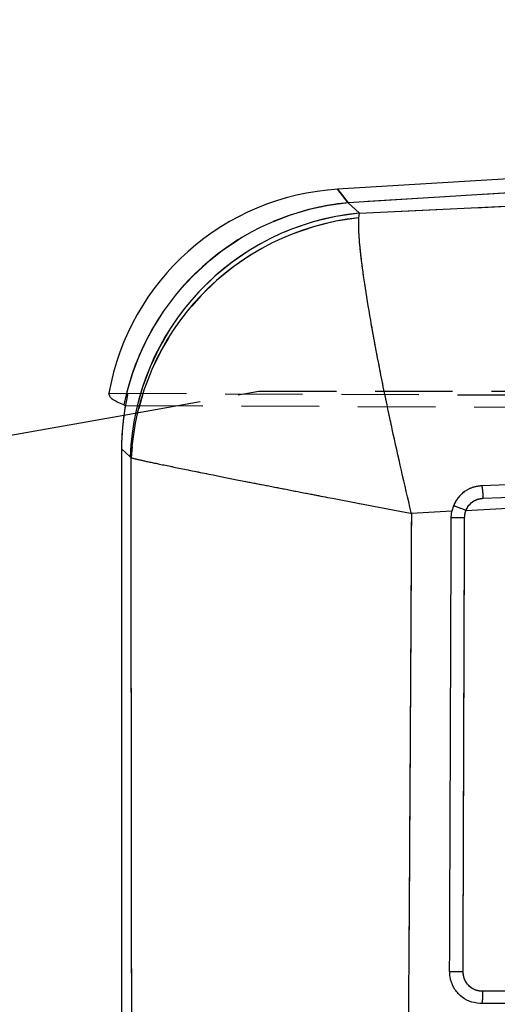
# Model space of a CAD drawing. Extents: x 33 to 403, y 68 to 261.
# Tile 12 of 21: x 155 to 163, y 219 to 235. Entities that reach past the tile are written whole.
import ezdxf

# ---------------------------------------------------------------- set-up
doc = ezdxf.new("R2010")
doc.units = 0
doc.linetypes.add('HIDDEN', pattern=[1.905, 1.27, -0.635])
doc.layers.get('0').update_dxf_attribs({"linetype": 'CONTINUOUS'})
doc.layers.add('FORMATO', color=179, linetype='CONTINUOUS')
doc.styles.add('SLDTEXTSTYLE0', font='TXT', dxfattribs={"width": 0.75})
doc.dimstyles.new('SLDDIMSTYLE1', dxfattribs={"dimtxt": 3.5, "dimasz": 3.302, "dimexe": 0, "dimexo": 0.0625, "dimgap": 0.875, "dimtad": 1, "dimdec": 0, "dimrnd": 1e-09, "dimzin": 12, "dimtxsty": 'SLDTEXTSTYLE0', "dimsah": 1, "dimcen": 0.09, "dimazin": 3, "dimtfac": 1, "dimtofl": 0, "dimtmove": 0, "dimatfit": 3, "dimtolj": 1, "dimtzin": 12})

# ---------------------------------------------------------------- blocks, each defined once
blk = doc.blocks.new('_D_1')
at = {"layer": 'FORMATO'}
for p, q in [((195.549, 234.006), (232.018, 234.006)), ((231.018, 234.006), (231.018, 197.023)), ((128.259, 197.023), (232.018, 197.023))]:
    blk.add_line(p, q, dxfattribs=at)
for points in [[(231.018, 234.006), (230.51, 230.704), (231.526, 230.704)], [(231.018, 197.023), (231.526, 200.325), (230.51, 200.325)]]:
    blk.add_solid(points, dxfattribs=at)
at = {"layer": 'FORMATO', "insert": (226.506, 210.851), "char_height": 3.5, "attachment_point": 1, "rotation": 90, "style": 'SLDTEXTSTYLE0'}
blk.add_mtext('37', dxfattribs=at)
blk = doc.blocks.new('_D_2')
at = {"layer": 'FORMATO'}
for p, q in [((64.557, 211.542), (64.557, 257.147)), ((217.331, 222.582), (217.331, 257.147)), ((217.331, 256.147), (64.557, 256.147))]:
    blk.add_line(p, q, dxfattribs=at)
for points in [[(64.557, 256.147), (67.859, 255.639), (67.859, 256.655)], [(217.331, 256.147), (214.029, 256.655), (214.029, 255.639)]]:
    blk.add_solid(points, dxfattribs=at)
at = {"layer": 'FORMATO', "insert": (134.044, 260.659), "char_height": 3.5, "attachment_point": 1, "style": 'SLDTEXTSTYLE0'}
blk.add_mtext('153', dxfattribs=at)

msp = doc.modelspace()

# ---------------------------------------------------------------- linework, layer by layer
at = {"color": 7, "linetype": 'CONTINUOUS'}
for p, q in [((194.5488, 234.0056), (160.4747, 231.9078)), ((194.563, 233.7753), (160.6477, 231.6873)), ((160.8312, 231.515), (194.3208, 233.1028)), ((160.6481, 231.6869), (160.8312, 231.515)), ((160.8243, 231.4403), (160.8312, 231.515)), ((156.9727, 228.3759), (156.9721, 228.3761)), ((150.291, 227.0316), (156.9721, 228.2097)), ((157.0785, 227.5241), (156.9349, 227.659)), ((156.9349, 227.659), (156.9349, 216.8431)), ((157.0911, 227.5098), (157.0785, 227.5241)), ((162.5785, 226.648), (175.5613, 227.3315)), ((162.8623, 226.8495), (175.5613, 227.3315)), ((162.3743, 226.724), (162.3481, 226.6356)), ((162.3481, 226.6356), (161.6846, 226.6)), ((162.3377, 226.5348), (162.3481, 226.6356)), ((162.8327, 218.5743), (162.8042, 218.5751))]:
    msp.add_line(p, q, dxfattribs=at)
at = {"color": 7, "linetype": 'HIDDEN'}
for p, q in [((194.563, 233.7753), (160.6477, 231.6873)), ((160.8312, 231.515), (194.3208, 233.1028)), ((160.6481, 231.6869), (160.8312, 231.515)), ((160.8243, 231.4403), (160.8312, 231.515)), ((156.9721, 228.2097), (159.1849, 228.5998)), ((159.1849, 228.5998), (194.6815, 228.5998)), ((156.7274, 228.5688), (201.8881, 228.3722)), ((156.9967, 228.3671), (202.3185, 228.1837)), ((157.0785, 227.5241), (156.9349, 227.659)), ((157.0911, 227.5098), (157.0785, 227.5241)), ((162.5785, 226.648), (175.5613, 227.3315)), ((162.8623, 226.8495), (175.5613, 227.3315)), ((162.3481, 226.6356), (161.6846, 226.6)), ((188.7909, 218.6742), (162.8327, 218.5743))]:
    msp.add_line(p, q, dxfattribs=at)
at = {"color": 8, "linetype": 'CONTINUOUS', "flags": 128}
msp.add_lwpolyline([(160.6477, 231.6873), (160.518, 231.8526), (160.4747, 231.9078), (160.4747, 231.9078)], dxfattribs=at)
at = {"color": 7, "linetype": 'HIDDEN', "flags": 128}
msp.add_lwpolyline([(160.4747, 231.9078), (160.518, 231.8526), (160.6477, 231.6873)], dxfattribs=at)
at = {"color": 7, "linetype": 'CONTINUOUS', "flags": 128}
msp.add_lwpolyline([(175.538, 227.5383), (175.1652, 227.5241), (173.5477, 227.4624), (167.0775, 227.2153), (162.8397, 227.0531)], dxfattribs=at)
at = {"color": 7, "linetype": 'CONTINUOUS'}
for centre, radius, start, end in [((160.7242, 227.8555), 4.06, 93.37059, 169.87143), ((161.0383, 227.5581), 4.1476, 95.40355, 168.62471), ((161.0389, 227.5576), 4.1477, 95.40677, 168.62185), ((161.2193, 227.3903), 4.1429, 95.37619, 178.14924), ((161.2567, 227.2913), 4.1714, 95.94956, 176.99817), ((161.475, 223.994), 2.8743, 67.4223, 71.76755), ((162.5614, 237.1702), 10.6377, 268.79516, 269.97237)]:
    msp.add_arc(centre, radius, start, end, dxfattribs=at)
at = {"color": 7, "linetype": 'HIDDEN'}
for centre, radius, start, end in [((161.0385, 227.5576), 4.1481, 95.40587, 165.90949), ((161.0392, 227.5572), 4.1482, 95.40912, 165.90337), ((161.2193, 227.3903), 4.1429, 95.37619, 178.14924), ((161.2567, 227.2913), 4.1714, 95.94956, 176.99817), ((161.475, 223.994), 2.8743, 67.4223, 71.76755), ((162.5614, 237.1702), 10.6377, 268.79516, 269.97237)]:
    msp.add_arc(centre, radius, start, end, dxfattribs=at)
at = {"color": 7, "linetype": 'CONTINUOUS'}
for centre, major_axis, ratio, start_param, end_param in [((171.6435, 232.7059), (11.1643, 0.7093), 0.175747, 3.3047405, 3.3049597), ((161.0543, 227.5452), (3.0062, -2.8956), 0.9727093, 3.7210154, 3.8944372), ((159.5575, 228.9508), (8.5894, -2.7677), 0.153481, 4.4565265, 4.4594413)]:
    msp.add_ellipse(centre, major_axis=major_axis, ratio=ratio, start_param=start_param, end_param=end_param, dxfattribs=at)
at = {"color": 7, "linetype": 'HIDDEN'}
for centre, major_axis, ratio, start_param, end_param in [((171.6435, 232.7059), (11.1643, 0.7093), 0.175747, 3.3047405, 3.3049597), ((161.0543, 227.5452), (3.0062, -2.8956), 0.9727093, 3.6710675, 3.8944372)]:
    msp.add_ellipse(centre, major_axis=major_axis, ratio=ratio, start_param=start_param, end_param=end_param, dxfattribs=at)
at = {"color": 7, "linetype": 'CONTINUOUS'}
for points, knots in [([(161.6846, 226.6), (161.6834, 226.6048), (161.5723, 227.0696), (161.4417, 227.6422), (161.2688, 228.4503), (161.1436, 229.0667), (161.0133, 229.7695), (160.915, 230.3745), (160.8517, 230.854), (160.8193, 231.22), (160.8227, 231.3668), (160.8243, 231.4403)], [0, 0, 0, 0, 0.002184, 0.2127375, 0.2603333, 0.3906352, 0.5209277, 0.646405, 0.7718725, 0.8859389, 1, 1, 1, 1]), ([(156.9721, 228.3761), (156.897, 228.408), (156.746, 228.4721), (156.7336, 228.5364), (156.7274, 228.5688)], [0, 0, 0, 0, 0.4974542, 1, 1, 1, 1]), ([(157.1032, 217.0166), (157.1009, 218.7683), (157.0964, 222.2661), (157.0928, 225.7638), (157.0911, 227.5098)], [0, 0, 0, 0, 0.5008309, 1, 1, 1, 1]), ([(157.0911, 227.5098), (157.1468, 227.4968), (157.2583, 227.4708), (157.5747, 227.4039), (158.009, 227.3149), (158.5745, 227.2017), (159.2465, 227.0693), (159.8463, 226.9526), (160.6409, 226.7991), (161.2116, 226.6898), (161.6798, 226.6009), (161.6846, 226.6)], [0, 0, 0, 0, 0.1140598, 0.2281247, 0.3535921, 0.4790696, 0.6093575, 0.7396542, 0.7872615, 0.9978162, 1, 1, 1, 1]), ([(162.8397, 227.0531), (162.7829, 227.0454), (162.6677, 227.0299), (162.516, 226.9363), (162.4201, 226.8257), (162.3852, 226.7482), (162.3743, 226.724)], [0, 0, 0, 0, 0.2842058, 0.5759958, 0.8678196, 1, 1, 1, 1]), ([(162.8625, 226.8495), (162.8612, 226.8763), (162.8586, 226.9298), (162.8521, 226.9975), (162.8454, 227.0411), (162.8413, 227.0494), (162.8396, 227.0531)], [0, 0, 0, 0, 0.2645291, 0.5290568, 0.7935834, 1, 1, 1, 1]), ([(162.5785, 226.648), (162.5846, 226.6616), (162.6051, 226.7079), (162.6619, 226.7755), (162.7549, 226.8347), (162.8265, 226.8446), (162.8623, 226.8495)], [0, 0, 0, 0, 0.1212748, 0.4134912, 0.7070893, 1, 1, 1, 1]), ([(161.6846, 226.6), (161.6768, 225.1681), (161.6614, 222.317), (161.6426, 219.4659), (161.6333, 218.0467)], [0, 0, 0, 0, 0.50223303, 1, 1, 1, 1]), ([(162.3107, 219.0973), (162.3112, 219.2326), (162.3137, 219.9093), (162.3227, 222.3884), (162.3312, 224.7323), (162.3377, 226.5348)], [0, 0, 0, 0, 0.0545862, 0.272931, 1, 1, 1, 1]), ([(162.5311, 219.095), (162.5316, 219.2303), (162.5338, 219.907), (162.5422, 222.3861), (162.5501, 224.73), (162.5563, 226.5325)], [0, 0, 0, 0, 0.05458654, 0.27293275, 1, 1, 1, 1]), ([(162.5563, 226.5325), (162.5593, 226.567), (162.5628, 226.6066), (162.5767, 226.6433), (162.5785, 226.648)], [0, 0, 0, 0, 0.8727243, 1, 1, 1, 1]), ([(162.8042, 218.5751), (162.7458, 218.584), (162.6292, 218.6018), (162.4779, 218.7003), (162.3672, 218.8394), (162.3165, 218.9805), (162.3122, 219.0682), (162.3107, 219.0973)], [0, 0, 0, 0, 0.2226232, 0.4452345, 0.6676392, 0.8896763, 1, 1, 1, 1]), ([(162.5311, 219.095), (162.5171, 219.095), (162.4889, 219.095), (162.4475, 219.0952), (162.409, 219.0954), (162.3749, 219.0957), (162.3467, 219.0961), (162.3258, 219.0965), (162.3145, 219.0969), (162.3117, 219.0971), (162.3107, 219.0972)], [0, 0, 0, 0, 0.1325174, 0.2650251, 0.3975379, 0.5300583, 0.6625664, 0.7950829, 0.9275951, 1, 1, 1, 1]), ([(162.8511, 218.7755), (162.8274, 218.777), (162.768, 218.7808), (162.6782, 218.819), (162.597, 218.8912), (162.5418, 218.987), (162.5347, 219.0591), (162.5311, 219.095)], [0, 0, 0, 0, 0.1418488, 0.3564571, 0.5704813, 0.7858722, 1, 1, 1, 1]), ([(162.8511, 218.7755), (162.8509, 218.7548), (162.8507, 218.7176), (162.8485, 218.6629), (162.8448, 218.6161), (162.8394, 218.5811), (162.8353, 218.5766), (162.8332, 218.5743)], [0, 0, 0, 0, 0.1963135, 0.3521507, 0.5680999, 0.7840501, 1, 1, 1, 1]), ([(188.8079, 218.8701), (182.802, 218.8479), (174.149, 218.8159), (165.4977, 218.785), (162.8511, 218.7755)], [0, 0, 0, 0, 0.6940824, 1, 1, 1, 1])]:
    msp.add_open_spline(points, degree=3, knots=knots, dxfattribs=at)
at = {"color": 7, "linetype": 'HIDDEN'}
for points, knots in [([(161.6846, 226.6), (161.6834, 226.6048), (161.5723, 227.0696), (161.4417, 227.6422), (161.2688, 228.4503), (161.1436, 229.0667), (161.0133, 229.7695), (160.915, 230.3745), (160.8517, 230.854), (160.8193, 231.22), (160.8227, 231.3668), (160.8243, 231.4403)], [0, 0, 0, 0, 0.002184, 0.2127375, 0.2603333, 0.3906352, 0.5209277, 0.646405, 0.7718725, 0.8859389, 1, 1, 1, 1]), ([(157.0911, 227.5098), (157.1468, 227.4968), (157.2583, 227.4708), (157.5747, 227.4039), (158.009, 227.3149), (158.5745, 227.2017), (159.2465, 227.0693), (159.8463, 226.9526), (160.6409, 226.7991), (161.2116, 226.6898), (161.6798, 226.6009), (161.6846, 226.6)], [0, 0, 0, 0, 0.1140598, 0.2281247, 0.3535921, 0.4790696, 0.6093575, 0.7396542, 0.7872615, 0.9978162, 1, 1, 1, 1]), ([(157.1032, 217.0166), (157.1009, 218.7683), (157.0964, 222.2661), (157.0928, 225.7638), (157.0911, 227.5098)], [0, 0, 0, 0, 0.5008309, 1, 1, 1, 1]), ([(162.8397, 227.0531), (162.7829, 227.0454), (162.6677, 227.0299), (162.516, 226.9363), (162.4201, 226.8257), (162.3852, 226.7482), (162.3743, 226.724)], [0, 0, 0, 0, 0.2842058, 0.5759958, 0.8678196, 1, 1, 1, 1]), ([(162.8623, 226.8495), (162.861, 226.8763), (162.8585, 226.9298), (162.8522, 226.9975), (162.8456, 227.0411), (162.8416, 227.0494), (162.8398, 227.0531)], [0, 0, 0, 0, 0.2645266, 0.5290532, 0.7935822, 1, 1, 1, 1]), ([(162.5785, 226.648), (162.5846, 226.6616), (162.6051, 226.7079), (162.6619, 226.7755), (162.7549, 226.8347), (162.8265, 226.8446), (162.8623, 226.8495)], [0, 0, 0, 0, 0.1212748, 0.4134912, 0.7070893, 1, 1, 1, 1]), ([(161.6846, 226.6), (161.6768, 225.1681), (161.6614, 222.317), (161.6426, 219.4659), (161.6333, 218.0467)], [0, 0, 0, 0, 0.50223303, 1, 1, 1, 1]), ([(162.5311, 219.095), (162.5316, 219.2303), (162.5338, 219.907), (162.5422, 222.3861), (162.5501, 224.73), (162.5563, 226.5325)], [0, 0, 0, 0, 0.05458654, 0.27293275, 1, 1, 1, 1]), ([(162.5563, 226.5325), (162.5593, 226.567), (162.5628, 226.6066), (162.5767, 226.6433), (162.5785, 226.648)], [0, 0, 0, 0, 0.8727243, 1, 1, 1, 1]), ([(162.5311, 219.095), (162.517, 219.095), (162.4889, 219.0951), (162.4475, 219.0954), (162.409, 219.0957), (162.3749, 219.096), (162.3467, 219.0963), (162.3258, 219.0967), (162.3145, 219.097), (162.3117, 219.0972), (162.3107, 219.0973)], [0, 0, 0, 0, 0.132519, 0.2650288, 0.3975557, 0.5300683, 0.6625896, 0.795105, 0.9276229, 1, 1, 1, 1]), ([(162.8511, 218.7755), (162.8274, 218.777), (162.768, 218.7808), (162.6782, 218.819), (162.597, 218.8912), (162.5418, 218.987), (162.5347, 219.0591), (162.5311, 219.095)], [0, 0, 0, 0, 0.1418488, 0.3564571, 0.5704813, 0.7858722, 1, 1, 1, 1]), ([(162.8511, 218.7755), (162.8509, 218.7548), (162.8507, 218.7176), (162.8485, 218.6629), (162.8448, 218.6161), (162.8394, 218.5811), (162.8353, 218.5766), (162.8332, 218.5743)], [0, 0, 0, 0, 0.1963135, 0.3521507, 0.5680999, 0.7840501, 1, 1, 1, 1]), ([(188.8079, 218.8701), (182.802, 218.8479), (174.149, 218.8159), (165.4977, 218.785), (162.8511, 218.7755)], [0, 0, 0, 0, 0.6940824, 1, 1, 1, 1])]:
    msp.add_open_spline(points, degree=3, knots=knots, dxfattribs=at)

# ---------------------------------------------------------------- dimensions: what is measured, and where the dimension line sits
at = {"layer": 'FORMATO'}
dim = msp.add_linear_dim(base=(64.5566, 256.1473), p1=(217.3314, 221.582), p2=(64.5566, 210.5415), dimstyle='SLDDIMSTYLE1', dxfattribs=at)
dim.commit()
dim.dimension.update_dxf_attribs({"geometry": '_D_2', "text_midpoint": (137.9236, 256.1473), "dimtype": 160})
dim = msp.add_linear_dim(base=(231.018, 197.0229), p1=(194.5488, 234.0056), p2=(127.2588, 197.0229), angle=90, dimstyle='SLDDIMSTYLE1', dxfattribs=at)
dim.commit()
dim.dimension.update_dxf_attribs({"geometry": '_D_1', "text_midpoint": (231.018, 213.4369), "dimtype": 160})

doc.saveas('drawing.dxf')
